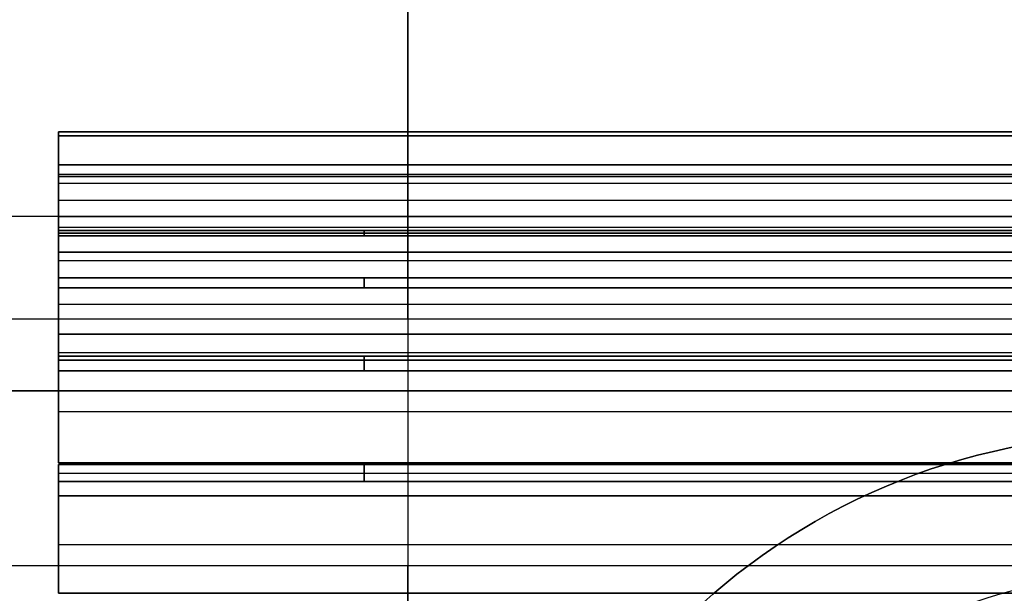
# Model space of a CAD drawing. Header units: centimetres. Extents: x -32 to 15, y -4 to 160.
# Tile 9 of 64: x -13.137 to -12.573, y 0.284 to 0.613. Entities that reach past the tile are written whole.
import ezdxf

# ---------------------------------------------------------------- set-up
doc = ezdxf.new("R2010")
doc.units = ezdxf.units.CM
doc.layers.add('Default', color=7, linetype='Continuous', true_color=0x000000)

# ---------------------------------------------------------------- blocks, each defined once
blk = doc.blocks.new('4440')
at = {"layer": 'Default'}
for p, q in [((-5, 38.2), (-5, 18.7)), ((-4, 37.2, 7.9369), (-4, 19.2, 7.9369)), ((-4.9761, 30.2, 0.4884), (-5.4783, 30.2, 0.4884)), ((-4.9802, 30.2, -0.4445), (-5.4732, 30.2, -0.5425)), ((-4.7966, 30.2, 1.4116), (-5.2888, 30.2, 1.5095)), ((-4.8064, 30.2, -1.3779), (-5.2711, 30.2, -1.5704)), ((-5.1389, 30.2, -0.8005), (-5.2476, 30.2, -0.2542)), ((-5.2415, 30.2, 0.2498), (-5.2415, 18.4525, 0.2498)), ((-5.2415, 30.2, -0.2498), (-5.2415, 18.4525, -0.2498)), ((-5.201, 30.2, 0.2208), (-5.201, 30.2, 0.7724)), ((-5.1896, 30.2, 0.7775), (-5.1896, 18.4525, 0.7775)), ((-5.1896, 30.2, -0.7775), (-5.1896, 18.4525, -0.7775)), ((-5.0921, 30.2, 1.2676), (-5.0921, 18.4525, 1.2676)), ((-5.0921, 30.2, -1.2676), (-5.0921, 18.4525, -1.2676)), ((-4.8248, 30.2, -1.8015), (-5.0601, 30.2, -1.2335)), ((-5.0223, 30.2, 1.1931), (-4.905, 30.2, 1.7828)), ((-4.9382, 30.2, 1.775), (-4.9382, 18.4525, 1.775)), ((-4.9382, 30.2, -1.775), (-4.9382, 18.4525, -1.775)), ((-4.4386, 30.2, 2.302), (-4.902, 30.2, 2.494)), ((-4.4496, 30.2, -2.2806), (-4.8678, 30.2, -2.5601)), ((-4.7469, 30.2, 2.2367), (-4.7469, 18.4525, 2.2367)), ((-4.7469, 30.2, -2.2367), (-4.7469, 18.4525, -2.2367)), ((-4.3102, 30.2, -2.7104), (-4.689, 30.2, -2.1435)), ((-4.6577, 30.2, 2.0931), (-4.4033, 30.2, 2.7074)), ((-4.497, 30.2, 2.7043), (-4.497, 18.4525, 2.7043)), ((-4.497, 30.2, -2.7043), (-4.497, 18.4525, -2.7043)), ((-3.8775, 30.2, 3.1567), (-4.295, 30.2, 3.4356)), ((-3.8893, 30.2, -3.1422), (-4.2447, 30.2, -3.4976)), ((-4.2194, 30.2, 3.1198), (-4.2194, 18.4525, 3.1198)), ((-4.2194, 30.2, -3.1198), (-4.2194, 18.4525, -3.1198)), ((-3.6715, 30.2, -3.4948), (-4.1721, 30.2, -2.9942)), ((-4.1464, 30.2, 2.9258), (-3.7568, 30.2, 3.5088)), ((-3.883, 30.2, 3.5297), (-3.883, 18.4525, 3.5297)), ((-3.883, 30.2, -3.5297), (-3.883, 18.4525, -3.5297)), ((-3.5297, 30.2, 3.883), (-3.5297, 18.4525, 3.883)), ((-3.5297, 30.2, -3.883), (-3.5297, 18.4525, -3.883)), ((-2.9258, 30.2, -4.1464), (-3.5088, 30.2, -3.7568)), ((-3.1422, 30.2, 3.8893), (-3.4976, 30.2, 4.2447)), ((-3.4948, 30.2, 3.6715), (-2.9942, 30.2, 4.1721)), ((-3.1567, 30.2, -3.8775), (-3.4356, 30.2, -4.295)), ((-3.1198, 30.2, 4.2194), (-3.1198, 18.4525, 4.2194)), ((-3.1198, 30.2, -4.2194), (-3.1198, 18.4525, -4.2194)), ((-4, 28.2, 9), (-4, 28.2, 6.8739)), ((3, 28.2, 10), (-3, 28.2, 10))]:
    blk.add_line(p, q, dxfattribs=at)
at = {"layer": 'Default', "extrusion": (0, -1, 0)}
for centre, radius, start, end in [((0, 0, -30.2), 5.5, 173.1646, 175.5854), ((0, 0, -30.2), 5.5, 184.4146, 186.8354), ((0, 0, -30.2), 5.5, 161.9146, 164.3354), ((0, 0, -30.2), 5.5, 195.6646, 198.0854), ((0, 0, -30.2), 5.5, 150.6646, 153.0854), ((0, 0, -30.2), 5.5, 206.9146, 209.3354), ((0, 0, -30.2), 5.5, 139.4146, 141.8354), ((0, 0, -30.2), 5.5, 218.1646, 220.5854), ((0, 0, -30.2), 5.5, 128.1646, 130.5854), ((0, 0, -30.2), 5.5, 229.4146, 231.8354), ((0, 0, -28.45), 5, 179.1252, 180.8748), ((0, 0, -28.45), 5, 167.8752, 169.6248), ((0, 0, -28.45), 5, 190.3752, 192.1248), ((0, 0, -28.45), 5, 156.6252, 158.3748), ((0, 0, -28.45), 5, 201.6252, 203.3748), ((0, 0, -28.45), 5, 145.3752, 147.1248), ((0, 0, -28.45), 5, 212.8752, 214.6248), ((0, 0, -28.45), 5, 134.1252, 135.8748), ((0, 0, -28.45), 5, 224.1252, 225.8748), ((0, 0, -28.2), 7.5, 126.03188, 310.11917), ((-5, 6.8739, -28.2), 1, 306.0319, 0)]:
    blk.add_arc(centre, radius, start, end, dxfattribs=at)
at = {"layer": 'Default', "extrusion": (0, 1, 0)}
for centre, radius, start, end in [((0, 0, 30.2), 5, 349.6248, 359.1252), ((0, 0, 30.2), 5, 0.8748, 10.3752), ((0, 0, 30.2), 5, 338.3748, 347.8752), ((0, 0, 30.2), 5, 12.1248, 21.6252), ((0, 0, 30.2), 5, 327.1248, 336.6252), ((0, 0, 30.2), 5, 23.3748, 32.8752), ((0, 0, 30.2), 5, 315.8748, 325.3752), ((0, 0, 30.2), 5, 34.6248, 44.1252), ((0, 0, 30.2), 5, 304.6248, 314.1252), ((0, 0, 30.2), 5, 45.8748, 55.3752), ((3, 9, 28.2), 1, 0, 90)]:
    blk.add_arc(centre, radius, start, end, dxfattribs=at)
at = {"layer": 'Default', "extrusion": (0, 0, -1)}
for centre in [(0, 24, -20), (0, 24, -19.5)]:
    blk.add_arc(centre, 3.75, 270, 90, dxfattribs=at)
at = {"layer": 'Default'}
blk.add_arc((0, 24, 19), 3.75, 90, 270, dxfattribs=at)
for points in [[(-4.4118, 19.2, 6.0652), (-4.4118, 28.2, 6.0652), (-4.4118, 37.2, 6.0652)], [(-4, 37.2, 6.8739), (-4, 28.2, 6.8739), (-4, 19.2, 6.8739)], [(-4, 19.2, 9), (-4, 28.2, 9), (-4, 37.2, 9)], [(-3, 37.2, 10), (-3, 28.2, 10), (-3, 19.2, 10)], [(-5.4837, 30.2, 0.4234), (-5.4837, 24.2, 0.4234), (-5.4837, 18.2, 0.4234)], [(-5.4837, 30.2, 0.4234), (-5.2415, 30.2, 0.2498), (-4.9994, 30.2, 0.0763)], [(-5.4837, 18.2, -0.4234), (-5.4837, 24.2, -0.4234), (-5.4837, 30.2, -0.4234)], [(-4.9994, 30.2, -0.0763), (-5.2415, 30.2, -0.2498), (-5.4837, 30.2, -0.4234)], [(-5.4609, 18.2, 0.6546), (-5.4609, 24.2, 0.6546), (-5.4609, 30.2, 0.6546)], [(-4.9182, 30.2, 0.9005), (-5.1896, 30.2, 0.7775), (-5.4609, 30.2, 0.6546)], [(-5.4609, 30.2, -0.6546), (-5.4609, 24.2, -0.6546), (-5.4609, 18.2, -0.6546)], [(-5.4609, 30.2, -0.6546), (-5.1896, 30.2, -0.7775), (-4.9182, 30.2, -0.9005)], [(-5.2957, 30.2, 1.485), (-5.2957, 24.2, 1.485), (-5.2957, 18.2, 1.485)], [(-5.2957, 30.2, 1.485), (-5.0921, 30.2, 1.2676), (-4.8885, 30.2, 1.0502)], [(-5.2957, 18.2, -1.485), (-5.2957, 24.2, -1.485), (-5.2957, 30.2, -1.485)], [(-4.8885, 30.2, -1.0502), (-5.0921, 30.2, -1.2676), (-5.2957, 30.2, -1.485)], [(-5.2283, 18.2, 1.7074), (-5.2283, 24.2, 1.7074), (-5.2283, 30.2, 1.7074)], [(-4.6481, 30.2, 1.8427), (-4.9382, 30.2, 1.775), (-5.2283, 30.2, 1.7074)], [(-5.2283, 30.2, -1.7074), (-5.2283, 24.2, -1.7074), (-5.2283, 18.2, -1.7074)], [(-5.2283, 30.2, -1.7074), (-4.9382, 30.2, -1.775), (-4.6481, 30.2, -1.8427)], [(-4.9994, 30.2, -0.0763), (-4.9994, 24.45, -0.0763), (-4.9994, 18.7, -0.0763)], [(-4.9994, 18.7, 0.0763), (-4.9994, 24.45, 0.0763), (-4.9994, 30.2, 0.0763)], [(-4.9182, 18.7, -0.9005), (-4.9182, 24.45, -0.9005), (-4.9182, 30.2, -0.9005)], [(-4.9182, 30.2, 0.9005), (-4.9182, 24.45, 0.9005), (-4.9182, 18.7, 0.9005)], [(-4.9043, 30.2, 2.4896), (-4.9043, 24.2, 2.4896), (-4.9043, 18.2, 2.4896)], [(-4.9043, 30.2, 2.4896), (-4.7469, 30.2, 2.2367), (-4.5896, 30.2, 1.9837)], [(-4.9043, 18.2, -2.4896), (-4.9043, 24.2, -2.4896), (-4.9043, 30.2, -2.4896)], [(-4.5896, 30.2, -1.9837), (-4.7469, 30.2, -2.2367), (-4.9043, 30.2, -2.4896)], [(-4.8885, 30.2, -1.0502), (-4.8885, 24.45, -1.0502), (-4.8885, 18.7, -1.0502)], [(-4.8885, 18.7, 1.0502), (-4.8885, 24.45, 1.0502), (-4.8885, 30.2, 1.0502)], [(-4.7947, 18.2, 2.6946), (-4.7947, 24.2, 2.6946), (-4.7947, 30.2, 2.6946)], [(-4.1993, 30.2, 2.7141), (-4.497, 30.2, 2.7043), (-4.7947, 30.2, 2.6946)], [(-4.7947, 30.2, -2.6946), (-4.7947, 24.2, -2.6946), (-4.7947, 18.2, -2.6946)], [(-4.7947, 30.2, -2.6946), (-4.497, 30.2, -2.7043), (-4.1993, 30.2, -2.7141)], [(-4.6481, 18.7, -1.8427), (-4.6481, 24.45, -1.8427), (-4.6481, 30.2, -1.8427)], [(-4.6481, 30.2, 1.8427), (-4.6481, 24.45, 1.8427), (-4.6481, 18.7, 1.8427)], [(-4.5896, 30.2, -1.9837), (-4.5896, 24.45, -1.9837), (-4.5896, 18.7, -1.9837)], [(-4.5896, 18.7, 1.9837), (-4.5896, 24.45, 1.9837), (-4.5896, 30.2, 1.9837)], [(-4.3243, 30.2, 3.3986), (-4.3243, 24.2, 3.3986), (-4.3243, 18.2, 3.3986)], [(-4.3243, 30.2, 3.3986), (-4.2194, 30.2, 3.1198), (-4.1145, 30.2, 2.841)], [(-4.3243, 18.2, -3.3986), (-4.3243, 24.2, -3.3986), (-4.3243, 30.2, -3.3986)], [(-4.1145, 30.2, -2.841), (-4.2194, 30.2, -3.1198), (-4.3243, 30.2, -3.3986)], [(-4.1993, 18.7, -2.7141), (-4.1993, 24.45, -2.7141), (-4.1993, 30.2, -2.7141)], [(-4.1993, 30.2, 2.7141), (-4.1993, 24.45, 2.7141), (-4.1993, 18.7, 2.7141)], [(-4.1769, 18.2, 3.5782), (-4.1769, 24.2, 3.5782), (-4.1769, 30.2, 3.5782)], [(-3.5891, 30.2, 3.4811), (-3.883, 30.2, 3.5297), (-4.1769, 30.2, 3.5782)], [(-4.1769, 30.2, -3.5782), (-4.1769, 24.2, -3.5782), (-4.1769, 18.2, -3.5782)], [(-4.1769, 30.2, -3.5782), (-3.883, 30.2, -3.5297), (-3.5891, 30.2, -3.4811)], [(-4.1145, 30.2, -2.841), (-4.1145, 24.45, -2.841), (-4.1145, 18.7, -2.841)], [(-4.1145, 18.7, 2.841), (-4.1145, 24.45, 2.841), (-4.1145, 30.2, 2.841)], [(-3.5891, 18.7, -3.4811), (-3.5891, 24.45, -3.4811), (-3.5891, 30.2, -3.4811)], [(-3.5891, 30.2, 3.4811), (-3.5891, 24.45, 3.4811), (-3.5891, 18.7, 3.4811)], [(-3.5782, 30.2, 4.1769), (-3.5782, 24.2, 4.1769), (-3.5782, 18.2, 4.1769)], [(-3.5782, 30.2, 4.1769), (-3.5297, 30.2, 3.883), (-3.4811, 30.2, 3.5891)], [(-3.5782, 18.2, -4.1769), (-3.5782, 24.2, -4.1769), (-3.5782, 30.2, -4.1769)], [(-3.4811, 30.2, -3.5891), (-3.5297, 30.2, -3.883), (-3.5782, 30.2, -4.1769)], [(-3.4811, 30.2, -3.5891), (-3.4811, 24.45, -3.5891), (-3.4811, 18.7, -3.5891)], [(-3.4811, 18.7, 3.5891), (-3.4811, 24.45, 3.5891), (-3.4811, 30.2, 3.5891)], [(-3.3986, 18.2, 4.3243), (-3.3986, 24.2, 4.3243), (-3.3986, 30.2, 4.3243)], [(-2.841, 30.2, 4.1145), (-3.1198, 30.2, 4.2194), (-3.3986, 30.2, 4.3243)], [(-3.3986, 30.2, -4.3243), (-3.3986, 24.2, -4.3243), (-3.3986, 18.2, -4.3243)], [(-3.3986, 30.2, -4.3243), (-3.1198, 30.2, -4.2194), (-2.841, 30.2, -4.1145)], [(-2.841, 18.7, -4.1145), (-2.841, 24.45, -4.1145), (-2.841, 30.2, -4.1145)], [(-2.841, 30.2, 4.1145), (-2.841, 24.45, 4.1145), (-2.841, 18.7, 4.1145)]]:
    blk.add_open_spline(points, degree=2, dxfattribs=at)
blk = doc.blocks.new('4440MON_ASM')
at = {"layer": 'Default', "extrusion": (-1, 0, 0), "rotation": 180}
blk.add_blockref('4440', (0, 18.2), dxfattribs=at)
blk = doc.blocks.new('7384')
at = {"layer": 'Default', "extrusion": (0, 1, 0)}
blk.add_arc((0, 0, 3.2), 2.95, 0, 180, dxfattribs=at)
blk = doc.blocks.new('A4255NQ_ASM')
at = {"layer": 'Default', "extrusion": (1, 0, 0), "rotation": 90}
blk.add_blockref('4440MON_ASM', (0, 0, -119.15), dxfattribs=at)
at = {"layer": 'Default', "extrusion": (0, 1, 0), "rotation": 180}
blk.add_blockref('7384', (124.95, -15.8), dxfattribs=at)
blk = doc.blocks.new('F4265N_Q305_ASM')
at = {"layer": 'Default'}
blk.add_blockref('A4255NQ_ASM', (0, 0), dxfattribs=at)

msp = doc.modelspace()

# ---------------------------------------------------------------- block references
at = {"layer": 'Default', "xscale": 0.1, "yscale": 0.1, "zscale": 0.1}
msp.add_blockref('F4265N_Q305_ASM', (0, 0), dxfattribs=at)

doc.saveas('drawing.dxf')
